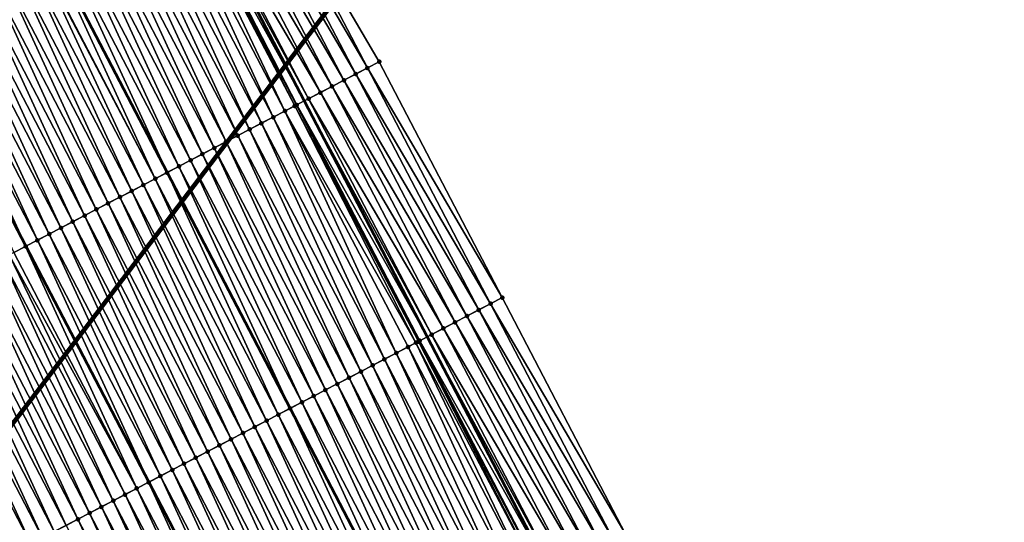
# Model space of a CAD drawing. Header units: feet. Extents: x 2007189 to 2022806, y 818621 to 837694.
# Tile 145 of 256: x 2012493 to 2012567, y 824693 to 824731. Entities that reach past the tile are written whole.
import ezdxf

# ---------------------------------------------------------------- set-up
doc = ezdxf.new("R2010")
doc.units = ezdxf.units.FT
doc.header["$MEASUREMENT"] = 0
for name, color, linetype, lineweight in [('EP_Travel Lane', 172, 'Continuous', 53), ('Notes', 102, 'Continuous', 100), ('Road Shots', 141, 'Continuous', 100), ('Road X-Section', 40, 'Continuous', 13), ('STRIPING', 60, 'Continuous', 53)]:
    doc.layers.add(name, color=color, linetype=linetype, lineweight=lineweight)
doc.layers.add('I-77-MM17-21_SB-Surface-Border', color=7, linetype='Continuous')
doc.layers.add('I-77-MM17-21_SB-Surface-TIN', color=7, linetype='Continuous')

msp = doc.modelspace()

# ---------------------------------------------------------------- linework, layer by layer
at = {"layer": 'EP_Travel Lane'}
msp.add_polyline3d([(2012477.113, 824795.373, 318.723), (2012486.365, 824777.645, 318.41), (2012495.617, 824759.915, 318.143), (2012504.869, 824742.186, 317.9), (2012514.121, 824724.457, 317.593), (2012523.373, 824706.728, 317.296), (2012532.624, 824688.996, 317.031), (2012541.874, 824671.265, 316.79), (2012551.123, 824653.534, 316.516), (2012560.372, 824635.804, 316.224), (2012569.621, 824618.073, 315.932), (2012578.87, 824600.343, 315.635), (2012588.119, 824582.612, 315.35), (2012597.368, 824564.882, 315.05), (2012606.617, 824547.152, 314.74), (2012615.867, 824529.421, 314.463)], dxfattribs=at)
at = {"layer": 'I-77-MM17-21_SB-Surface-Border', "color": 3, "linetype": 'Continuous', "lineweight": -3}
msp.add_polyline3d([(2012480.982, 824797.394, 318.587), (2012490.233, 824779.666, 318.267), (2012500.372, 824762.4, 317.963), (2012509.624, 824744.671, 317.697), (2012519.763, 824727.405, 317.366), (2012529.014, 824709.676, 317.04), (2012538.266, 824691.943, 316.781), (2012547.515, 824674.212, 316.53), (2012556.765, 824656.481, 316.252), (2012566.014, 824638.751, 315.962), (2012575.263, 824621.02, 315.666), (2012584.512, 824603.29, 315.397), (2012592.875, 824585.096, 315.162), (2012602.124, 824567.366, 314.853), (2012611.373, 824549.636, 314.551), (2012621.509, 824532.368, 314.231)], dxfattribs=at)
at = {"layer": 'I-77-MM17-21_SB-Surface-TIN', "color": 128, "linetype": 'Continuous', "lineweight": -3}
for points in [[(2012517.99, 824726.478, 317.454), (2012508.738, 824744.207, 317.746), (2012507.852, 824743.744, 317.795)], [(2012518.876, 824726.942, 317.412), (2012509.624, 824744.671, 317.697), (2012508.738, 824744.207, 317.746)], [(2012517.99, 824726.478, 317.454), (2012518.876, 824726.942, 317.412), (2012508.738, 824744.207, 317.746)], [(2012518.876, 824726.942, 317.412), (2012519.763, 824727.405, 317.366), (2012509.624, 824744.671, 317.697)], [(2012517.104, 824726.015, 317.496), (2012507.852, 824743.744, 317.795), (2012506.965, 824743.281, 317.827)], [(2012517.104, 824726.015, 317.496), (2012517.99, 824726.478, 317.454), (2012507.852, 824743.744, 317.795)], [(2012515.331, 824725.089, 317.553), (2012506.079, 824742.818, 317.864), (2012505.193, 824742.355, 317.897)], [(2012516.217, 824725.552, 317.53), (2012506.965, 824743.281, 317.827), (2012506.079, 824742.818, 317.864)], [(2012515.331, 824725.089, 317.553), (2012516.217, 824725.552, 317.53), (2012506.079, 824742.818, 317.864)], [(2012516.217, 824725.552, 317.53), (2012517.104, 824726.015, 317.496), (2012506.965, 824743.281, 317.827)], [(2012513.401, 824724.081, 317.603), (2012504.306, 824741.892, 317.904), (2012504.102, 824741.786, 317.902)], [(2012513.558, 824724.163, 317.604), (2012504.404, 824741.943, 317.904), (2012504.306, 824741.892, 317.904)], [(2012513.401, 824724.081, 317.603), (2012513.531, 824724.149, 317.604), (2012504.306, 824741.892, 317.904)], [(2012513.531, 824724.149, 317.604), (2012513.558, 824724.163, 317.604), (2012504.306, 824741.892, 317.904)], [(2012504.404, 824741.943, 317.904), (2012514.121, 824724.457, 317.593), (2012504.869, 824742.186, 317.9)], [(2012513.558, 824724.163, 317.604), (2012514.121, 824724.457, 317.593), (2012504.404, 824741.943, 317.904)], [(2012514.445, 824724.626, 317.587), (2012505.193, 824742.355, 317.897), (2012504.869, 824742.186, 317.9)], [(2012514.445, 824724.626, 317.587), (2012504.869, 824742.186, 317.9), (2012514.121, 824724.457, 317.593)], [(2012514.445, 824724.626, 317.587), (2012515.331, 824725.089, 317.553), (2012505.193, 824742.355, 317.897)], [(2012511.785, 824723.238, 317.568), (2012503.42, 824741.43, 317.891), (2012502.533, 824740.967, 317.874)], [(2012512.672, 824723.701, 317.588), (2012504.102, 824741.786, 317.902), (2012503.42, 824741.43, 317.891)], [(2012511.785, 824723.238, 317.568), (2012512.672, 824723.701, 317.588), (2012503.42, 824741.43, 317.891)], [(2012512.672, 824723.701, 317.588), (2012513.401, 824724.081, 317.603), (2012504.102, 824741.786, 317.902)], [(2012510.012, 824722.314, 317.533), (2012501.646, 824740.505, 317.854), (2012500.76, 824740.042, 317.837)], [(2012510.898, 824722.776, 317.551), (2012502.533, 824740.967, 317.874), (2012501.646, 824740.505, 317.854)], [(2012510.012, 824722.314, 317.533), (2012510.898, 824722.776, 317.551), (2012501.646, 824740.505, 317.854)], [(2012510.898, 824722.776, 317.551), (2012511.785, 824723.238, 317.568), (2012502.533, 824740.967, 317.874)], [(2012509.125, 824721.851, 317.515), (2012500.76, 824740.042, 317.837), (2012499.873, 824739.58, 317.817)], [(2012509.125, 824721.851, 317.515), (2012510.012, 824722.314, 317.533), (2012500.76, 824740.042, 317.837)], [(2012507.352, 824720.926, 317.481), (2012498.986, 824739.117, 317.8), (2012498.1, 824738.655, 317.781)], [(2012508.238, 824721.389, 317.498), (2012499.873, 824739.58, 317.817), (2012498.986, 824739.117, 317.8)], [(2012507.352, 824720.926, 317.481), (2012508.238, 824721.389, 317.498), (2012498.986, 824739.117, 317.8)], [(2012508.238, 824721.389, 317.498), (2012509.125, 824721.851, 317.515), (2012499.873, 824739.58, 317.817)], [(2012505.578, 824720.001, 317.444), (2012497.213, 824738.193, 317.759), (2012496.326, 824737.73, 317.742)], [(2012506.465, 824720.464, 317.463), (2012498.1, 824738.655, 317.781), (2012497.213, 824738.193, 317.759)], [(2012505.578, 824720.001, 317.444), (2012506.465, 824720.464, 317.463), (2012497.213, 824738.193, 317.759)], [(2012506.465, 824720.464, 317.463), (2012507.352, 824720.926, 317.481), (2012498.1, 824738.655, 317.781)], [(2012504.692, 824719.539, 317.427), (2012496.326, 824737.73, 317.742), (2012495.44, 824737.268, 317.723)], [(2012504.692, 824719.539, 317.427), (2012505.578, 824720.001, 317.444), (2012496.326, 824737.73, 317.742)], [(2012502.918, 824718.614, 317.393), (2012494.553, 824736.805, 317.708), (2012493.666, 824736.343, 317.69)], [(2012495.44, 824737.268, 317.723), (2012494.553, 824736.805, 317.708), (2012503.805, 824719.077, 317.412)], [(2012502.918, 824718.614, 317.393), (2012503.805, 824719.077, 317.412), (2012494.553, 824736.805, 317.708)], [(2012504.692, 824719.539, 317.427), (2012495.44, 824737.268, 317.723), (2012503.805, 824719.077, 317.412)], [(2012502.032, 824718.152, 317.369), (2012493.601, 824736.309, 317.689), (2012492.78, 824735.881, 317.665)], [(2012502.918, 824718.614, 317.393), (2012493.666, 824736.343, 317.69), (2012493.601, 824736.309, 317.689)], [(2012502.032, 824718.152, 317.369), (2012502.918, 824718.614, 317.393), (2012493.601, 824736.309, 317.689)], [(2012500.258, 824717.227, 317.325), (2012491.893, 824735.418, 317.64), (2012491.006, 824734.956, 317.617)], [(2012501.145, 824717.689, 317.346), (2012492.78, 824735.881, 317.665), (2012491.893, 824735.418, 317.64)], [(2012500.258, 824717.227, 317.325), (2012501.145, 824717.689, 317.346), (2012491.893, 824735.418, 317.64)], [(2012501.145, 824717.689, 317.346), (2012502.032, 824718.152, 317.369), (2012492.78, 824735.881, 317.665)], [(2012498.485, 824716.302, 317.3), (2012490.12, 824734.493, 317.599), (2012489.233, 824734.031, 317.583)], [(2012499.372, 824716.765, 317.311), (2012491.006, 824734.956, 317.617), (2012490.12, 824734.493, 317.599)], [(2012498.485, 824716.302, 317.3), (2012499.372, 824716.765, 317.311), (2012490.12, 824734.493, 317.599)], [(2012499.372, 824716.765, 317.311), (2012500.258, 824717.227, 317.325), (2012491.006, 824734.956, 317.617)], [(2012497.599, 824715.84, 317.286), (2012489.233, 824734.031, 317.583), (2012488.346, 824733.569, 317.565)], [(2012497.599, 824715.84, 317.286), (2012498.485, 824716.302, 317.3), (2012489.233, 824734.031, 317.583)], [(2012495.825, 824714.915, 317.254), (2012487.46, 824733.106, 317.549), (2012486.573, 824732.644, 317.53)], [(2012496.712, 824715.377, 317.268), (2012488.346, 824733.569, 317.565), (2012487.46, 824733.106, 317.549)], [(2012495.825, 824714.915, 317.254), (2012496.712, 824715.377, 317.268), (2012487.46, 824733.106, 317.549)], [(2012496.712, 824715.377, 317.268), (2012497.599, 824715.84, 317.286), (2012488.346, 824733.569, 317.565)], [(2012494.939, 824714.452, 317.241), (2012486.573, 824732.644, 317.53), (2012485.686, 824732.181, 317.518)], [(2012494.939, 824714.452, 317.241), (2012495.825, 824714.915, 317.254), (2012486.573, 824732.644, 317.53)], [(2012484.8, 824731.719, 317.503), (2012483.927, 824731.264, 317.48), (2012493.179, 824713.535, 317.209)], [(2012494.052, 824713.99, 317.226), (2012485.686, 824732.181, 317.518), (2012484.8, 824731.719, 317.503)], [(2012494.052, 824713.99, 317.226), (2012484.8, 824731.719, 317.503), (2012493.179, 824713.535, 317.209)], [(2012494.052, 824713.99, 317.226), (2012494.939, 824714.452, 317.241), (2012485.686, 824732.181, 317.518)], [(2012493.165, 824713.527, 317.209), (2012483.927, 824731.264, 317.48), (2012483.913, 824731.256, 317.48)], [(2012492.279, 824713.065, 317.193), (2012493.165, 824713.527, 317.209), (2012483.913, 824731.256, 317.48)], [(2012493.165, 824713.527, 317.209), (2012493.179, 824713.535, 317.209), (2012483.927, 824731.264, 317.48)], [(2012529.014, 824709.676, 317.04), (2012519.763, 824727.405, 317.366), (2012518.876, 824726.942, 317.412)], [(2012527.242, 824708.75, 317.132), (2012517.99, 824726.478, 317.454), (2012517.104, 824726.015, 317.496)], [(2012528.128, 824709.213, 317.088), (2012518.876, 824726.942, 317.412), (2012517.99, 824726.478, 317.454)], [(2012527.242, 824708.75, 317.132), (2012528.128, 824709.213, 317.088), (2012517.99, 824726.478, 317.454)], [(2012528.128, 824709.213, 317.088), (2012529.014, 824709.676, 317.04), (2012518.876, 824726.942, 317.412)], [(2012526.356, 824708.287, 317.175), (2012517.104, 824726.015, 317.496), (2012516.217, 824725.552, 317.53)], [(2012526.356, 824708.287, 317.175), (2012527.242, 824708.75, 317.132), (2012517.104, 824726.015, 317.496)], [(2012524.583, 824707.36, 317.247), (2012515.331, 824725.089, 317.553), (2012514.445, 824724.626, 317.587)], [(2012525.469, 824707.824, 317.21), (2012516.217, 824725.552, 317.53), (2012515.331, 824725.089, 317.553)], [(2012524.583, 824707.36, 317.247), (2012525.469, 824707.824, 317.21), (2012515.331, 824725.089, 317.553)], [(2012525.469, 824707.824, 317.21), (2012526.356, 824708.287, 317.175), (2012516.217, 824725.552, 317.53)], [(2012522.522, 824706.284, 317.302), (2012513.401, 824724.081, 317.603), (2012512.672, 824723.701, 317.588)], [(2012522.703, 824706.378, 317.302), (2012513.531, 824724.149, 317.604), (2012513.401, 824724.081, 317.603)], [(2012522.522, 824706.284, 317.302), (2012522.703, 824706.378, 317.302), (2012513.401, 824724.081, 317.603)], [(2012522.81, 824706.434, 317.302), (2012513.558, 824724.163, 317.604), (2012513.531, 824724.149, 317.604)], [(2012522.703, 824706.378, 317.302), (2012522.81, 824706.434, 317.302), (2012513.531, 824724.149, 317.604)], [(2012513.558, 824724.163, 317.604), (2012523.373, 824706.728, 317.296), (2012514.121, 824724.457, 317.593)], [(2012522.81, 824706.434, 317.302), (2012523.373, 824706.728, 317.296), (2012513.558, 824724.163, 317.604)], [(2012523.697, 824706.897, 317.293), (2012514.445, 824724.626, 317.587), (2012514.121, 824724.457, 317.593)], [(2012523.697, 824706.897, 317.293), (2012514.121, 824724.457, 317.593), (2012523.373, 824706.728, 317.296)], [(2012523.697, 824706.897, 317.293), (2012524.583, 824707.36, 317.247), (2012514.445, 824724.626, 317.587)], [(2012521.037, 824705.51, 317.276), (2012512.672, 824723.701, 317.588), (2012511.785, 824723.238, 317.568)], [(2012521.037, 824705.51, 317.276), (2012521.924, 824705.972, 317.291), (2012512.672, 824723.701, 317.588)], [(2012521.924, 824705.972, 317.291), (2012522.522, 824706.284, 317.302), (2012512.672, 824723.701, 317.588)], [(2012519.264, 824704.585, 317.239), (2012510.898, 824722.776, 317.551), (2012510.012, 824722.314, 317.533)], [(2012520.15, 824705.047, 317.255), (2012511.785, 824723.238, 317.568), (2012510.898, 824722.776, 317.551)], [(2012519.264, 824704.585, 317.239), (2012520.15, 824705.047, 317.255), (2012510.898, 824722.776, 317.551)], [(2012520.15, 824705.047, 317.255), (2012521.037, 824705.51, 317.276), (2012511.785, 824723.238, 317.568)], [(2012518.377, 824704.122, 317.223), (2012510.012, 824722.314, 317.533), (2012509.125, 824721.851, 317.515)], [(2012518.377, 824704.122, 317.223), (2012519.264, 824704.585, 317.239), (2012510.012, 824722.314, 317.533)], [(2012516.604, 824703.197, 317.19), (2012508.238, 824721.389, 317.498), (2012507.352, 824720.926, 317.481)], [(2012517.49, 824703.66, 317.206), (2012509.125, 824721.851, 317.515), (2012508.238, 824721.389, 317.498)], [(2012516.604, 824703.197, 317.19), (2012517.49, 824703.66, 317.206), (2012508.238, 824721.389, 317.498)], [(2012517.49, 824703.66, 317.206), (2012518.377, 824704.122, 317.223), (2012509.125, 824721.851, 317.515)], [(2012514.831, 824702.273, 317.151), (2012506.465, 824720.464, 317.463), (2012505.578, 824720.001, 317.444)], [(2012515.717, 824702.735, 317.168), (2012507.352, 824720.926, 317.481), (2012506.465, 824720.464, 317.463)], [(2012514.831, 824702.273, 317.151), (2012515.717, 824702.735, 317.168), (2012506.465, 824720.464, 317.463)], [(2012515.717, 824702.735, 317.168), (2012516.604, 824703.197, 317.19), (2012507.352, 824720.926, 317.481)], [(2012513.944, 824701.81, 317.131), (2012505.578, 824720.001, 317.444), (2012504.692, 824719.539, 317.427)], [(2012513.944, 824701.81, 317.131), (2012514.831, 824702.273, 317.151), (2012505.578, 824720.001, 317.444)], [(2012512.171, 824700.885, 317.099), (2012503.805, 824719.077, 317.412), (2012502.918, 824718.614, 317.393)], [(2012504.692, 824719.539, 317.427), (2012503.805, 824719.077, 317.412), (2012513.057, 824701.348, 317.112)], [(2012512.171, 824700.885, 317.099), (2012513.057, 824701.348, 317.112), (2012503.805, 824719.077, 317.412)], [(2012513.944, 824701.81, 317.131), (2012504.692, 824719.539, 317.427), (2012513.057, 824701.348, 317.112)], [(2012511.284, 824700.423, 317.075), (2012502.918, 824718.614, 317.393), (2012502.032, 824718.152, 317.369)], [(2012511.284, 824700.423, 317.075), (2012512.171, 824700.885, 317.099), (2012502.918, 824718.614, 317.393)], [(2012509.51, 824699.498, 317.033), (2012501.145, 824717.689, 317.346), (2012500.258, 824717.227, 317.325)], [(2012510.397, 824699.96, 317.055), (2012502.032, 824718.152, 317.369), (2012501.145, 824717.689, 317.346)], [(2012509.51, 824699.498, 317.033), (2012510.397, 824699.96, 317.055), (2012501.145, 824717.689, 317.346)], [(2012510.397, 824699.96, 317.055), (2012511.284, 824700.423, 317.075), (2012502.032, 824718.152, 317.369)], [(2012507.737, 824698.573, 317.004), (2012499.372, 824716.765, 317.311), (2012498.485, 824716.302, 317.3)], [(2012508.624, 824699.036, 317.018), (2012500.258, 824717.227, 317.325), (2012499.372, 824716.765, 317.311)], [(2012507.737, 824698.573, 317.004), (2012508.624, 824699.036, 317.018), (2012499.372, 824716.765, 317.311)], [(2012508.624, 824699.036, 317.018), (2012509.51, 824699.498, 317.033), (2012500.258, 824717.227, 317.325)], [(2012506.851, 824698.111, 316.988), (2012498.485, 824716.302, 317.3), (2012497.599, 824715.84, 317.286)], [(2012506.851, 824698.111, 316.988), (2012507.737, 824698.573, 317.004), (2012498.485, 824716.302, 317.3)], [(2012505.077, 824697.186, 316.956), (2012496.712, 824715.377, 317.268), (2012495.825, 824714.915, 317.254)], [(2012505.964, 824697.648, 316.972), (2012497.599, 824715.84, 317.286), (2012496.712, 824715.377, 317.268)], [(2012505.077, 824697.186, 316.956), (2012505.964, 824697.648, 316.972), (2012496.712, 824715.377, 317.268)], [(2012505.964, 824697.648, 316.972), (2012506.851, 824698.111, 316.988), (2012497.599, 824715.84, 317.286)], [(2012503.304, 824696.261, 316.93), (2012494.939, 824714.452, 317.241), (2012494.052, 824713.99, 317.226)], [(2012504.191, 824696.723, 316.945), (2012495.825, 824714.915, 317.254), (2012494.939, 824714.452, 317.241)], [(2012503.304, 824696.261, 316.93), (2012504.191, 824696.723, 316.945), (2012494.939, 824714.452, 317.241)], [(2012504.191, 824696.723, 316.945), (2012505.077, 824697.186, 316.956), (2012495.825, 824714.915, 317.254)], [(2012494.052, 824713.99, 317.226), (2012493.179, 824713.535, 317.209), (2012502.431, 824695.806, 316.907)], [(2012503.304, 824696.261, 316.93), (2012494.052, 824713.99, 317.226), (2012502.431, 824695.806, 316.907)], [(2012501.531, 824695.336, 316.901), (2012492.279, 824713.065, 317.193), (2012491.943, 824712.89, 317.185)], [(2012501.531, 824695.336, 316.901), (2012493.165, 824713.527, 317.209), (2012492.279, 824713.065, 317.193)], [(2012502.417, 824695.798, 316.907), (2012493.179, 824713.535, 317.209), (2012493.165, 824713.527, 317.209)], [(2012501.531, 824695.336, 316.901), (2012502.417, 824695.798, 316.907), (2012493.165, 824713.527, 317.209)], [(2012502.417, 824695.798, 316.907), (2012502.431, 824695.806, 316.907), (2012493.179, 824713.535, 317.209)], [(2012499.757, 824694.411, 316.863), (2012491.392, 824712.602, 317.17), (2012490.505, 824712.14, 317.151)], [(2012500.644, 824694.874, 316.879), (2012491.943, 824712.89, 317.185), (2012491.392, 824712.602, 317.17)], [(2012499.757, 824694.411, 316.863), (2012500.644, 824694.874, 316.879), (2012491.392, 824712.602, 317.17)], [(2012500.644, 824694.874, 316.879), (2012501.531, 824695.336, 316.901), (2012491.943, 824712.89, 317.185)], [(2012497.984, 824693.486, 316.831), (2012489.619, 824711.678, 317.133), (2012488.732, 824711.215, 317.114)], [(2012498.871, 824693.949, 316.847), (2012490.505, 824712.14, 317.151), (2012489.619, 824711.678, 317.133)], [(2012497.984, 824693.486, 316.831), (2012498.871, 824693.949, 316.847), (2012489.619, 824711.678, 317.133)], [(2012498.871, 824693.949, 316.847), (2012499.757, 824694.411, 316.863), (2012490.505, 824712.14, 317.151)], [(2012496.211, 824692.561, 316.806), (2012487.845, 824710.753, 317.103), (2012486.959, 824710.29, 317.09)], [(2012497.098, 824693.024, 316.817), (2012488.732, 824711.215, 317.114), (2012487.845, 824710.753, 317.103)], [(2012496.211, 824692.561, 316.806), (2012497.098, 824693.024, 316.817), (2012487.845, 824710.753, 317.103)], [(2012497.098, 824693.024, 316.817), (2012497.984, 824693.486, 316.831), (2012488.732, 824711.215, 317.114)], [(2012495.324, 824692.099, 316.797), (2012486.959, 824710.29, 317.09), (2012486.072, 824709.828, 317.077)], [(2012495.324, 824692.099, 316.797), (2012496.211, 824692.561, 316.806), (2012486.959, 824710.29, 317.09)], [(2012493.551, 824691.174, 316.77), (2012485.185, 824709.365, 317.057), (2012484.299, 824708.903, 317.039)], [(2012494.438, 824691.636, 316.787), (2012486.072, 824709.828, 317.077), (2012485.185, 824709.365, 317.057)], [(2012493.551, 824691.174, 316.77), (2012494.438, 824691.636, 316.787), (2012485.185, 824709.365, 317.057)], [(2012494.438, 824691.636, 316.787), (2012495.324, 824692.099, 316.797), (2012486.072, 824709.828, 317.077)], [(2012538.266, 824691.943, 316.781), (2012529.014, 824709.676, 317.04), (2012528.128, 824709.213, 317.088)], [(2012492.664, 824690.711, 316.754), (2012493.551, 824691.174, 316.77), (2012484.299, 824708.903, 317.039)], [(2012536.493, 824691.017, 316.868), (2012527.242, 824708.75, 317.132), (2012526.356, 824708.287, 317.175)], [(2012537.38, 824691.48, 316.826), (2012528.128, 824709.213, 317.088), (2012527.242, 824708.75, 317.132)], [(2012536.493, 824691.017, 316.868), (2012537.38, 824691.48, 316.826), (2012527.242, 824708.75, 317.132)], [(2012537.38, 824691.48, 316.826), (2012538.266, 824691.943, 316.781), (2012528.128, 824709.213, 317.088)], [(2012534.721, 824690.091, 316.947), (2012525.469, 824707.824, 317.21), (2012524.583, 824707.36, 317.247)], [(2012535.607, 824690.554, 316.911), (2012526.356, 824708.287, 317.175), (2012525.469, 824707.824, 317.21)], [(2012534.721, 824690.091, 316.947), (2012535.607, 824690.554, 316.911), (2012525.469, 824707.824, 317.21)], [(2012535.607, 824690.554, 316.911), (2012536.493, 824691.017, 316.868), (2012526.356, 824708.287, 317.175)], [(2012533.834, 824689.628, 316.983), (2012524.583, 824707.36, 317.247), (2012523.697, 824706.897, 317.293)], [(2012533.834, 824689.628, 316.983), (2012534.721, 824690.091, 316.947), (2012524.583, 824707.36, 317.247)], [(2012531.829, 824688.581, 317.038), (2012522.703, 824706.378, 317.302), (2012522.522, 824706.284, 317.302)], [(2012532.024, 824688.683, 317.039), (2012522.81, 824706.434, 317.302), (2012522.703, 824706.378, 317.302)], [(2012531.829, 824688.581, 317.038), (2012532.024, 824688.683, 317.039), (2012522.703, 824706.378, 317.302)], [(2012522.81, 824706.434, 317.302), (2012532.624, 824688.996, 317.031), (2012523.373, 824706.728, 317.296)], [(2012532.061, 824688.702, 317.039), (2012532.624, 824688.996, 317.031), (2012522.81, 824706.434, 317.302)], [(2012532.024, 824688.683, 317.039), (2012532.061, 824688.702, 317.039), (2012522.81, 824706.434, 317.302)], [(2012532.948, 824689.165, 317.027), (2012523.697, 824706.897, 317.293), (2012523.373, 824706.728, 317.296)], [(2012532.948, 824689.165, 317.027), (2012523.373, 824706.728, 317.296), (2012532.624, 824688.996, 317.031)], [(2012532.948, 824689.165, 317.027), (2012533.834, 824689.628, 316.983), (2012523.697, 824706.897, 317.293)], [(2012530.288, 824687.778, 317.009), (2012521.924, 824705.972, 317.291), (2012521.037, 824705.51, 317.276)], [(2012531.175, 824688.24, 317.026), (2012522.522, 824706.284, 317.302), (2012521.924, 824705.972, 317.291)], [(2012530.288, 824687.778, 317.009), (2012531.175, 824688.24, 317.026), (2012521.924, 824705.972, 317.291)], [(2012531.175, 824688.24, 317.026), (2012531.829, 824688.581, 317.038), (2012522.522, 824706.284, 317.302)], [(2012528.515, 824686.853, 316.969), (2012520.15, 824705.047, 317.255), (2012519.264, 824704.585, 317.239)], [(2012529.401, 824687.315, 316.988), (2012521.037, 824705.51, 317.276), (2012520.15, 824705.047, 317.255)], [(2012528.515, 824686.853, 316.969), (2012529.401, 824687.315, 316.988), (2012520.15, 824705.047, 317.255)], [(2012529.401, 824687.315, 316.988), (2012530.288, 824687.778, 317.009), (2012521.037, 824705.51, 317.276)], [(2012526.741, 824685.928, 316.942), (2012518.377, 824704.122, 317.223), (2012517.49, 824703.66, 317.206)], [(2012527.628, 824686.391, 316.957), (2012519.264, 824704.585, 317.239), (2012518.377, 824704.122, 317.223)], [(2012526.741, 824685.928, 316.942), (2012527.628, 824686.391, 316.957), (2012518.377, 824704.122, 317.223)], [(2012527.628, 824686.391, 316.957), (2012528.515, 824686.853, 316.969), (2012519.264, 824704.585, 317.239)], [(2012525.854, 824685.466, 316.928), (2012517.49, 824703.66, 317.206), (2012516.604, 824703.197, 317.19)], [(2012525.854, 824685.466, 316.928), (2012526.741, 824685.928, 316.942), (2012517.49, 824703.66, 317.206)], [(2012524.081, 824684.542, 316.892), (2012515.717, 824702.735, 317.168), (2012514.831, 824702.273, 317.151)], [(2012524.968, 824685.004, 316.907), (2012516.604, 824703.197, 317.19), (2012515.717, 824702.735, 317.168)], [(2012524.081, 824684.542, 316.892), (2012524.968, 824685.004, 316.907), (2012515.717, 824702.735, 317.168)], [(2012524.968, 824685.004, 316.907), (2012525.854, 824685.466, 316.928), (2012516.604, 824703.197, 317.19)], [(2012523.194, 824684.079, 316.877), (2012514.831, 824702.273, 317.151), (2012513.944, 824701.81, 317.131)], [(2012523.194, 824684.079, 316.877), (2012524.081, 824684.542, 316.892), (2012514.831, 824702.273, 317.151)], [(2012521.421, 824683.155, 316.846), (2012513.057, 824701.348, 317.112), (2012512.171, 824700.885, 317.099)], [(2012513.944, 824701.81, 317.131), (2012513.057, 824701.348, 317.112), (2012522.308, 824683.617, 316.862)], [(2012521.421, 824683.155, 316.846), (2012522.308, 824683.617, 316.862), (2012513.057, 824701.348, 317.112)], [(2012523.194, 824684.079, 316.877), (2012513.944, 824701.81, 317.131), (2012522.308, 824683.617, 316.862)], [(2012519.647, 824682.23, 316.801), (2012511.284, 824700.423, 317.075), (2012510.397, 824699.96, 317.055)], [(2012520.534, 824682.692, 316.822), (2012512.171, 824700.885, 317.099), (2012511.284, 824700.423, 317.075)], [(2012519.647, 824682.23, 316.801), (2012520.534, 824682.692, 316.822), (2012511.284, 824700.423, 317.075)], [(2012520.534, 824682.692, 316.822), (2012521.421, 824683.155, 316.846), (2012512.171, 824700.885, 317.099)], [(2012518.761, 824681.768, 316.78), (2012510.397, 824699.96, 317.055), (2012509.51, 824699.498, 317.033)], [(2012518.761, 824681.768, 316.78), (2012519.647, 824682.23, 316.801), (2012510.397, 824699.96, 317.055)], [(2012516.987, 824680.843, 316.754), (2012508.624, 824699.036, 317.018), (2012507.737, 824698.573, 317.004)], [(2012517.874, 824681.306, 316.766), (2012509.51, 824699.498, 317.033), (2012508.624, 824699.036, 317.018)], [(2012516.987, 824680.843, 316.754), (2012517.874, 824681.306, 316.766), (2012508.624, 824699.036, 317.018)], [(2012517.874, 824681.306, 316.766), (2012518.761, 824681.768, 316.78), (2012509.51, 824699.498, 317.033)], [(2012516.1, 824680.381, 316.737), (2012507.737, 824698.573, 317.004), (2012506.851, 824698.111, 316.988)], [(2012516.1, 824680.381, 316.737), (2012516.987, 824680.843, 316.754), (2012507.737, 824698.573, 317.004)], [(2012514.327, 824679.456, 316.706), (2012505.964, 824697.648, 316.972), (2012505.077, 824697.186, 316.956)], [(2012515.214, 824679.919, 316.72), (2012506.851, 824698.111, 316.988), (2012505.964, 824697.648, 316.972)], [(2012514.327, 824679.456, 316.706), (2012515.214, 824679.919, 316.72), (2012505.964, 824697.648, 316.972)], [(2012515.214, 824679.919, 316.72), (2012516.1, 824680.381, 316.737), (2012506.851, 824698.111, 316.988)], [(2012512.554, 824678.532, 316.681), (2012504.191, 824696.723, 316.945), (2012503.304, 824696.261, 316.93)], [(2012513.44, 824678.994, 316.697), (2012505.077, 824697.186, 316.956), (2012504.191, 824696.723, 316.945)], [(2012512.554, 824678.532, 316.681), (2012513.44, 824678.994, 316.697), (2012504.191, 824696.723, 316.945)], [(2012513.44, 824678.994, 316.697), (2012514.327, 824679.456, 316.706), (2012505.077, 824697.186, 316.956)], [(2012503.304, 824696.261, 316.93), (2012502.431, 824695.806, 316.907), (2012511.681, 824678.077, 316.663)], [(2012512.554, 824678.532, 316.681), (2012503.304, 824696.261, 316.93), (2012511.681, 824678.077, 316.663)], [(2012509.893, 824677.145, 316.623), (2012501.531, 824695.336, 316.901), (2012500.644, 824694.874, 316.879)], [(2012510.78, 824677.607, 316.652), (2012502.417, 824695.798, 316.907), (2012501.531, 824695.336, 316.901)], [(2012509.893, 824677.145, 316.623), (2012510.78, 824677.607, 316.652), (2012501.531, 824695.336, 316.901)], [(2012511.667, 824678.069, 316.663), (2012502.431, 824695.806, 316.907), (2012502.417, 824695.798, 316.907)], [(2012510.78, 824677.607, 316.652), (2012511.667, 824678.069, 316.663), (2012502.417, 824695.798, 316.907)], [(2012511.667, 824678.069, 316.663), (2012511.681, 824678.077, 316.663), (2012502.431, 824695.806, 316.907)], [(2012509.007, 824676.683, 316.6), (2012500.644, 824694.874, 316.879), (2012499.757, 824694.411, 316.863)], [(2012509.007, 824676.683, 316.6), (2012509.893, 824677.145, 316.623), (2012500.644, 824694.874, 316.879)], [(2012507.233, 824675.758, 316.559), (2012498.871, 824693.949, 316.847), (2012497.984, 824693.486, 316.831)], [(2012508.12, 824676.22, 316.577), (2012499.757, 824694.411, 316.863), (2012498.871, 824693.949, 316.847)], [(2012507.233, 824675.758, 316.559), (2012508.12, 824676.22, 316.577), (2012498.871, 824693.949, 316.847)], [(2012508.12, 824676.22, 316.577), (2012509.007, 824676.683, 316.6), (2012499.757, 824694.411, 316.863)], [(2012505.46, 824674.833, 316.529), (2012497.098, 824693.024, 316.817), (2012496.211, 824692.561, 316.806)], [(2012506.346, 824675.296, 316.543), (2012497.984, 824693.486, 316.831), (2012497.098, 824693.024, 316.817)], [(2012505.46, 824674.833, 316.529), (2012506.346, 824675.296, 316.543), (2012497.098, 824693.024, 316.817)], [(2012506.346, 824675.296, 316.543), (2012507.233, 824675.758, 316.559), (2012497.984, 824693.486, 316.831)]]:
    msp.add_3dface(points, dxfattribs=at)
at = {"layer": 'Notes'}
msp.add_line((2012471.887, 824673.566), (2012623.864, 824872.985), dxfattribs=at)
at = {"layer": 'Road Shots', "lineweight": 100}
for p in [(2012519.763, 824727.405, 317.366), (2012517.99, 824726.478, 317.454), (2012518.876, 824726.942, 317.412), (2012517.104, 824726.015, 317.496), (2012515.331, 824725.089, 317.553), (2012516.217, 824725.552, 317.53), (2012513.401, 824724.081, 317.603), (2012513.531, 824724.149, 317.604), (2012513.558, 824724.163, 317.604), (2012514.445, 824724.626, 317.587), (2012512.672, 824723.701, 317.588), (2012510.898, 824722.776, 317.551), (2012511.785, 824723.238, 317.568), (2012510.012, 824722.314, 317.533), (2012508.238, 824721.389, 317.498), (2012509.125, 824721.851, 317.515), (2012506.465, 824720.464, 317.463), (2012507.352, 824720.926, 317.481), (2012505.578, 824720.001, 317.444), (2012503.805, 824719.077, 317.412), (2012504.692, 824719.539, 317.427), (2012502.918, 824718.614, 317.393), (2012501.145, 824717.689, 317.346), (2012502.032, 824718.152, 317.369), (2012499.372, 824716.765, 317.311), (2012500.258, 824717.227, 317.325), (2012498.485, 824716.302, 317.3), (2012496.712, 824715.377, 317.268), (2012497.599, 824715.84, 317.286), (2012494.939, 824714.452, 317.241), (2012495.825, 824714.915, 317.254), (2012494.052, 824713.99, 317.226), (2012493.165, 824713.527, 317.209), (2012529.014, 824709.676, 317.04), (2012527.242, 824708.75, 317.132), (2012528.128, 824709.213, 317.088), (2012525.469, 824707.824, 317.21), (2012526.356, 824708.287, 317.175), (2012524.583, 824707.36, 317.247), (2012522.703, 824706.378, 317.302), (2012522.81, 824706.434, 317.302), (2012523.697, 824706.897, 317.293), (2012521.924, 824705.972, 317.291), (2012522.522, 824706.284, 317.302), (2012520.15, 824705.047, 317.255), (2012521.037, 824705.51, 317.276), (2012518.377, 824704.122, 317.223), (2012519.264, 824704.585, 317.239), (2012517.49, 824703.66, 317.206), (2012515.717, 824702.735, 317.168), (2012516.604, 824703.197, 317.19), (2012514.831, 824702.273, 317.151), (2012513.057, 824701.348, 317.112), (2012513.944, 824701.81, 317.131), (2012511.284, 824700.423, 317.075), (2012512.171, 824700.885, 317.099), (2012510.397, 824699.96, 317.055), (2012508.624, 824699.036, 317.018), (2012509.51, 824699.498, 317.033), (2012507.737, 824698.573, 317.004), (2012505.964, 824697.648, 316.972), (2012506.851, 824698.111, 316.988), (2012504.191, 824696.723, 316.945), (2012505.077, 824697.186, 316.956), (2012503.304, 824696.261, 316.93), (2012501.531, 824695.336, 316.901), (2012502.417, 824695.798, 316.907), (2012500.644, 824694.874, 316.879), (2012498.871, 824693.949, 316.847), (2012499.757, 824694.411, 316.863), (2012497.098, 824693.024, 316.817), (2012497.984, 824693.486, 316.831)]:
    msp.add_point(p, dxfattribs=at)
at = {"layer": 'Road X-Section', "extrusion": (-0.462606, 0.886449, 0.014317), "flags": 128}
for points, elevation in [([(-2165739.743, 3180.04), (-2165738.743, 3180.089), (-2165737.743, 3180.138), (-2165736.743, 3180.17), (-2165735.743, 3180.207), (-2165734.743, 3180.24), (-2165733.854, 3180.247), (-2165733.743, 3180.246), (-2165733.513, 3180.245), (-2165732.743, 3180.234), (-2165731.743, 3180.217), (-2165730.743, 3180.196), (-2165729.743, 3180.18), (-2165728.743, 3180.16), (-2165727.743, 3180.143), (-2165726.743, 3180.123), (-2165725.743, 3180.102), (-2165724.743, 3180.085), (-2165723.743, 3180.066), (-2165722.743, 3180.051), (-2165721.743, 3180.033), (-2165721.669, 3180.032), (-2165720.743, 3180.008), (-2165719.743, 3179.982), (-2165718.743, 3179.96), (-2165717.743, 3179.942), (-2165716.743, 3179.926), (-2165715.743, 3179.908), (-2165714.743, 3179.892), (-2165713.743, 3179.873), (-2165712.743, 3179.861), (-2165711.743, 3179.845), (-2165710.743, 3179.823), (-2165709.743, 3179.811), (-2165708.743, 3179.789), (-2165707.743, 3179.77), (-2165706.743, 3179.752), (-2165705.743, 3179.736), (-2165704.743, 3179.716), (-2165703.743, 3179.7), (-2165702.743, 3179.688), (-2165701.743, 3179.674), (-2165700.743, 3179.655), (-2165699.743, 3179.639), (-2165698.743, 3179.615), (-2165697.743, 3179.594), (-2165696.743, 3179.573), (-2165695.743, 3179.544), (-2165694.892, 3179.519)], -199900.254), ([(-2165740.744, 3179.995), (-2165739.744, 3180.042), (-2165738.744, 3180.084), (-2165737.744, 3180.125), (-2165736.744, 3180.16), (-2165735.744, 3180.182), (-2165734.744, 3180.216), (-2165733.744, 3180.233), (-2165733.712, 3180.233), (-2165733.566, 3180.232), (-2165732.744, 3180.218), (-2165731.744, 3180.198), (-2165730.744, 3180.181), (-2165729.744, 3180.162), (-2165728.744, 3180.144), (-2165727.744, 3180.128), (-2165726.744, 3180.111), (-2165725.744, 3180.092), (-2165724.744, 3180.073), (-2165723.744, 3180.056), (-2165722.744, 3180.042), (-2165721.744, 3180.023), (-2165720.744, 3179.999), (-2165719.744, 3179.976), (-2165718.744, 3179.954), (-2165717.744, 3179.94), (-2165716.744, 3179.929), (-2165715.744, 3179.915), (-2165714.744, 3179.898), (-2165713.744, 3179.883), (-2165712.744, 3179.87), (-2165711.744, 3179.855), (-2165710.744, 3179.838), (-2165709.744, 3179.823), (-2165709.365, 3179.814), (-2165708.744, 3179.799), (-2165707.744, 3179.78), (-2165706.744, 3179.762), (-2165705.744, 3179.744), (-2165704.744, 3179.733), (-2165703.744, 3179.719), (-2165702.744, 3179.706), (-2165701.744, 3179.686), (-2165700.744, 3179.669), (-2165699.744, 3179.65), (-2165698.744, 3179.624), (-2165697.744, 3179.608), (-2165696.744, 3179.586), (-2165695.744, 3179.546), (-2165694.744, 3179.521), (-2165693.744, 3179.498), (-2165693.584, 3179.494)], -199920.252), ([(-2165740.744, 3179.956), (-2165739.744, 3180.003), (-2165738.744, 3180.047), (-2165737.744, 3180.091), (-2165736.744, 3180.126), (-2165735.744, 3180.163), (-2165734.744, 3180.208), (-2165733.744, 3180.217), (-2165733.622, 3180.218), (-2165733.418, 3180.217), (-2165732.744, 3180.207), (-2165731.744, 3180.191), (-2165730.744, 3180.171), (-2165729.744, 3180.155), (-2165728.744, 3180.138), (-2165727.744, 3180.122), (-2165726.744, 3180.105), (-2165725.744, 3180.084), (-2165724.744, 3180.066), (-2165723.744, 3180.047), (-2165722.744, 3180.028), (-2165721.744, 3180.015), (-2165720.744, 3179.991), (-2165719.744, 3179.97), (-2165718.744, 3179.949), (-2165717.744, 3179.934), (-2165716.744, 3179.919), (-2165715.744, 3179.904), (-2165714.744, 3179.888), (-2165713.744, 3179.871), (-2165712.744, 3179.86), (-2165711.744, 3179.846), (-2165710.744, 3179.823), (-2165709.744, 3179.817), (-2165708.744, 3179.795), (-2165707.744, 3179.778), (-2165706.744, 3179.762), (-2165705.744, 3179.746), (-2165704.744, 3179.732), (-2165703.744, 3179.722), (-2165702.744, 3179.713), (-2165701.744, 3179.702), (-2165700.744, 3179.686), (-2165699.744, 3179.669), (-2165699.001, 3179.653), (-2165698.744, 3179.646), (-2165697.744, 3179.629), (-2165696.744, 3179.601), (-2165695.744, 3179.564), (-2165694.744, 3179.538), (-2165693.744, 3179.511), (-2165693.443, 3179.501)], -199940.252)]:
    msp.add_lwpolyline(points, dxfattribs=dict(at, elevation=elevation))
at = {"layer": 'STRIPING'}
for points in [[(2012457.544, 824807.722, 318.822), (2012466.797, 824789.993, 318.541), (2012476.049, 824772.264, 318.239), (2012485.301, 824754.535, 317.968), (2012494.553, 824736.805, 317.708), (2012503.805, 824719.077, 317.412), (2012513.057, 824701.348, 317.112), (2012522.308, 824683.617, 316.862), (2012531.557, 824665.886, 316.604), (2012540.806, 824648.155, 316.325), (2012550.055, 824630.425, 316.042), (2012559.304, 824612.694, 315.756), (2012568.553, 824594.964, 315.471), (2012577.803, 824577.233, 315.195), (2012587.052, 824559.503, 314.886), (2012596.301, 824541.772, 314.596)], [(2012446.919, 824802.18, 318.608), (2012456.171, 824784.451, 318.328), (2012465.423, 824766.722, 318.034), (2012474.675, 824748.993, 317.767), (2012483.927, 824731.264, 317.48), (2012493.179, 824713.535, 317.209), (2012502.431, 824695.806, 316.907), (2012511.681, 824678.077, 316.663), (2012520.93, 824660.346, 316.393), (2012530.179, 824642.615, 316.107), (2012539.428, 824624.885, 315.826), (2012548.678, 824607.154, 315.552), (2012557.927, 824589.424, 315.267), (2012567.176, 824571.693, 314.987), (2012576.425, 824553.962, 314.7), (2012585.674, 824536.232, 314.399)]]:
    msp.add_polyline3d(points, dxfattribs=at)

doc.saveas('drawing.dxf')
